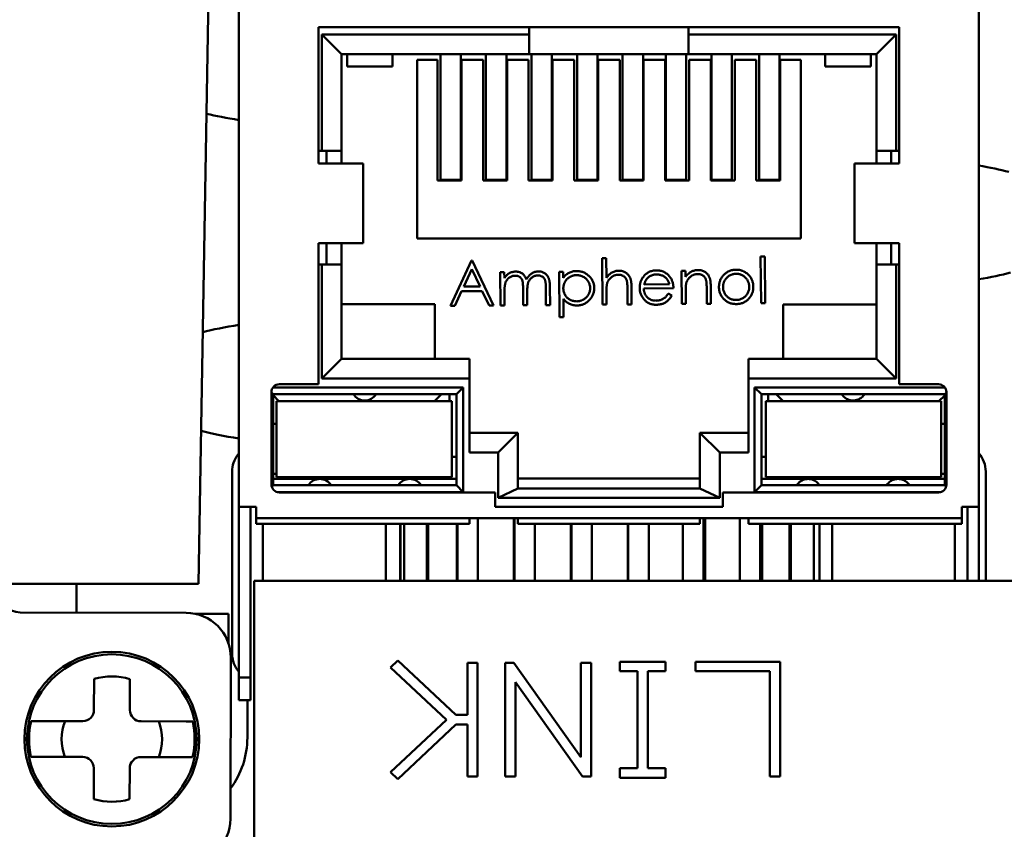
# Model space of a CAD drawing. Header units: inches. Extents: x 1.9 to 31.6, y 1 to 25.4.
# Tile 18 of 24: x 17.256 to 18.121, y 19.469 to 20.181. Entities that reach past the tile are written whole.
import ezdxf

# ---------------------------------------------------------------- set-up
doc = ezdxf.new("R2010")
doc.units = ezdxf.units.IN
doc.header["$MEASUREMENT"] = 0
doc.layers.add('Visible (ANSI)', color=7, linetype='Continuous', lineweight=50)

msp = doc.modelspace()

# ---------------------------------------------------------------- linework, layer by layer
at = {"layer": 'Visible (ANSI)'}
for p, q in [((17.41274, 19.68523), (17.43141, 20.75427)), ((17.4484, 20.2477), (17.4484, 19.75297)), ((18.0984, 20.2477), (18.0984, 19.75296)), ((17.5184, 20.05467), (17.5184, 20.17467)), ((17.5184, 20.17467), (18.0284, 20.17466)), ((17.7034, 20.16829), (17.7034, 20.17467)), ((17.8434, 20.17466), (17.8434, 20.16829)), ((18.0284, 20.17466), (18.0284, 20.05466)), ((17.5384, 20.15097), (17.52108, 20.16829)), ((17.7034, 20.16829), (17.52108, 20.16829)), ((17.52108, 20.16829), (17.52108, 20.06597)), ((17.7034, 20.15097), (17.7034, 20.16829)), ((17.8434, 20.16829), (17.8434, 20.15096)), ((18.02572, 20.16828), (17.8434, 20.16829)), ((18.0084, 20.15096), (18.02572, 20.16828)), ((18.02572, 20.06596), (18.02572, 20.16828)), ((17.5384, 20.15097), (17.7034, 20.15097)), ((17.5384, 20.06597), (17.5384, 20.15097)), ((17.5434, 20.15097), (17.5434, 20.13997)), ((17.5834, 20.13997), (17.5834, 20.15097)), ((17.6049, 20.14597), (17.6229, 20.14597)), ((17.6049, 20.14597), (17.6049, 19.98897)), ((17.6229, 20.14597), (17.6229, 20.03997)), ((17.6254, 20.14915), (17.6254, 20.15097)), ((17.6254, 20.04051), (17.6254, 20.14915)), ((17.6434, 20.14915), (17.6434, 20.15097)), ((17.6434, 20.14915), (17.6434, 20.04051)), ((17.6439, 20.14597), (17.6629, 20.14597)), ((17.6439, 20.14597), (17.6439, 20.03997)), ((17.6629, 20.03997), (17.6629, 20.14597)), ((17.6654, 20.14915), (17.6654, 20.15097)), ((17.6654, 20.04051), (17.6654, 20.14915)), ((17.6834, 20.14915), (17.6834, 20.15097)), ((17.6834, 20.14915), (17.6834, 20.04051)), ((17.6839, 20.14597), (17.7029, 20.14597)), ((17.6839, 20.14597), (17.6839, 20.03997)), ((17.7029, 20.03997), (17.7029, 20.14597)), ((17.8434, 20.15096), (17.7034, 20.15097)), ((17.7054, 20.14915), (17.7054, 20.15097)), ((17.7054, 20.04051), (17.7054, 20.14915)), ((17.7234, 20.14915), (17.7234, 20.15097)), ((17.7234, 20.14915), (17.7234, 20.04051)), ((17.7239, 20.14597), (17.7429, 20.14597)), ((17.7239, 20.14597), (17.7239, 20.03997)), ((17.7429, 20.03996), (17.7429, 20.14597)), ((17.7454, 20.14915), (17.7454, 20.15096)), ((17.7454, 20.04051), (17.7454, 20.14915)), ((17.7634, 20.14915), (17.7634, 20.15096)), ((17.7634, 20.14915), (17.7634, 20.04051)), ((17.7639, 20.14596), (17.7829, 20.14596)), ((17.7639, 20.14596), (17.7639, 20.03996)), ((17.7829, 20.03996), (17.7829, 20.14596)), ((17.7854, 20.14915), (17.7854, 20.15096)), ((17.7854, 20.04051), (17.7854, 20.14915)), ((17.8034, 20.14915), (17.8034, 20.15096)), ((17.8034, 20.14915), (17.8034, 20.04051)), ((17.8039, 20.14596), (17.8229, 20.14596)), ((17.8039, 20.14596), (17.8039, 20.03996)), ((17.8229, 20.03996), (17.8229, 20.14596)), ((17.8234, 20.14915), (17.8234, 20.15096)), ((17.8234, 20.04051), (17.8234, 20.14915)), ((17.8414, 20.14915), (17.8414, 20.15096)), ((17.8414, 20.14915), (17.8414, 20.04051)), ((17.8434, 20.15096), (18.0084, 20.15096)), ((17.8439, 20.14596), (17.8629, 20.14596)), ((17.8439, 20.14596), (17.8439, 20.03996)), ((17.8629, 20.03996), (17.8629, 20.14596)), ((17.8634, 20.14915), (17.8634, 20.15096)), ((17.8634, 20.04051), (17.8634, 20.14915)), ((17.8814, 20.14915), (17.8814, 20.15096)), ((17.8814, 20.14915), (17.8814, 20.04051)), ((17.8839, 20.14596), (17.9029, 20.14596)), ((17.8839, 20.14596), (17.8839, 20.03996)), ((17.9029, 20.03996), (17.9029, 20.14596)), ((17.9054, 20.14915), (17.9054, 20.15096)), ((17.9054, 20.04051), (17.9054, 20.14915)), ((17.9234, 20.14915), (17.9234, 20.15096)), ((17.9234, 20.14915), (17.9234, 20.04051)), ((17.9239, 20.14596), (17.9419, 20.14596)), ((17.9239, 20.03996), (17.9239, 20.14596)), ((17.9419, 19.98896), (17.9419, 20.14596)), ((17.9634, 20.13996), (17.9634, 20.15096)), ((18.0034, 20.15096), (18.0034, 20.13996)), ((18.0084, 20.15096), (18.0084, 20.06596)), ((17.5434, 20.13997), (17.5834, 20.13997)), ((18.0034, 20.13996), (17.9634, 20.13996)), ((17.5184, 20.06597), (17.52108, 20.06597)), ((17.52108, 20.06597), (17.5384, 20.06597)), ((17.5254, 20.05467), (17.5254, 20.06597)), ((17.5384, 20.06597), (17.5384, 20.05467)), ((18.0084, 20.05466), (18.0084, 20.06596)), ((18.0084, 20.06596), (18.02572, 20.06596)), ((18.0214, 20.06596), (18.0214, 20.05466)), ((18.02572, 20.06596), (18.0284, 20.06596)), ((17.51916, 20.05467), (17.5184, 20.05467)), ((17.51916, 20.05467), (17.52783, 20.05467)), ((17.55568, 20.05467), (17.52783, 20.05467)), ((17.55568, 20.05467), (17.55751, 20.05467)), ((17.55751, 20.05467), (17.55751, 19.98467)), ((17.98928, 20.05466), (17.99112, 20.05466)), ((17.98928, 20.05466), (17.98928, 19.98466)), ((17.99112, 20.05466), (18.01897, 20.05466)), ((18.01897, 20.05466), (18.02764, 20.05466)), ((18.0284, 20.05466), (18.02764, 20.05466)), ((17.6229, 20.03997), (17.6439, 20.03997)), ((17.6434, 20.04051), (17.6254, 20.04051)), ((17.6629, 20.03997), (17.6839, 20.03997)), ((17.6834, 20.04051), (17.6654, 20.04051)), ((17.7029, 20.03997), (17.7239, 20.03997)), ((17.7234, 20.04051), (17.7054, 20.04051)), ((17.7429, 20.03996), (17.7639, 20.03996)), ((17.7634, 20.04051), (17.7454, 20.04051)), ((17.7829, 20.03996), (17.8039, 20.03996)), ((17.8034, 20.04051), (17.7854, 20.04051)), ((17.8229, 20.03996), (17.8439, 20.03996)), ((17.8414, 20.04051), (17.8234, 20.04051)), ((17.8629, 20.03996), (17.8839, 20.03996)), ((17.8814, 20.04051), (17.8634, 20.04051)), ((17.9029, 20.03996), (17.9239, 20.03996)), ((17.9234, 20.04051), (17.9054, 20.04051)), ((17.51916, 19.98467), (17.5184, 19.98467)), ((17.5184, 19.86067), (17.5184, 19.98467)), ((17.51916, 19.98467), (17.52783, 19.98467)), ((17.5254, 19.96597), (17.5254, 19.98467)), ((17.52783, 19.98467), (17.55568, 19.98467)), ((17.5384, 19.98467), (17.5384, 19.96597)), ((17.55751, 19.98467), (17.55568, 19.98467)), ((17.6049, 19.98897), (17.9419, 19.98896)), ((17.99112, 19.98466), (17.98928, 19.98466)), ((18.01897, 19.98466), (17.99112, 19.98466)), ((18.0084, 19.96596), (18.0084, 19.98466)), ((18.01897, 19.98466), (18.02764, 19.98466)), ((18.0214, 19.98466), (18.0214, 19.96596)), ((18.0284, 19.98466), (18.02764, 19.98466)), ((18.0284, 19.98466), (18.0284, 19.86066)), ((17.90671, 19.97289), (17.91029, 19.97292)), ((17.90707, 19.93192), (17.90671, 19.97289)), ((17.91029, 19.97292), (17.91065, 19.93195)), ((17.52108, 19.96597), (17.5184, 19.96597)), ((17.5384, 19.96597), (17.52108, 19.96597)), ((17.52108, 19.96597), (17.52108, 19.86565)), ((17.5384, 19.88297), (17.5384, 19.96597)), ((17.63414, 19.92954), (17.65274, 19.96965)), ((17.65274, 19.96965), (17.65325, 19.96965)), ((17.65325, 19.96965), (17.67204, 19.92987)), ((17.76743, 19.97167), (17.77102, 19.9717)), ((17.76779, 19.93071), (17.76743, 19.97167)), ((17.77102, 19.9717), (17.77117, 19.95441)), ((18.02572, 19.96596), (18.0084, 19.96596)), ((18.0084, 19.96596), (18.0084, 19.88296)), ((18.0284, 19.96596), (18.02572, 19.96596)), ((18.02572, 19.86564), (18.02572, 19.96596)), ((17.64593, 19.94654), (17.65303, 19.96186)), ((17.65303, 19.96186), (17.6602, 19.94667)), ((17.67793, 19.95911), (17.68151, 19.95914)), ((17.67818, 19.92993), (17.67793, 19.95911)), ((17.68151, 19.95914), (17.68155, 19.95407)), ((17.72964, 19.95956), (17.73323, 19.95959)), ((17.72999, 19.91962), (17.72964, 19.95956)), ((17.73323, 19.95959), (17.73327, 19.95419)), ((17.83717, 19.9605), (17.84076, 19.96053)), ((17.83743, 19.93131), (17.83717, 19.9605)), ((17.84076, 19.96053), (17.8408, 19.95527)), ((17.6602, 19.94667), (17.64593, 19.94654)), ((17.80437, 19.94844), (17.82652, 19.94863)), ((17.8629, 19.94644), (17.86303, 19.93154)), ((17.64402, 19.94243), (17.63806, 19.92958)), ((17.66212, 19.94259), (17.64402, 19.94243)), ((17.66814, 19.92984), (17.66212, 19.94259)), ((17.68166, 19.94224), (17.68176, 19.92996)), ((17.69815, 19.9301), (17.69802, 19.94494)), ((17.70164, 19.94148), (17.70173, 19.93013)), ((17.71812, 19.93027), (17.71798, 19.9461)), ((17.72157, 19.94611), (17.7217, 19.93031)), ((17.77128, 19.94129), (17.77137, 19.93074)), ((17.78981, 19.9309), (17.78969, 19.94463)), ((17.79326, 19.94584), (17.79339, 19.93093)), ((17.83014, 19.94508), (17.80402, 19.94485)), ((17.82546, 19.94043), (17.82866, 19.93878)), ((17.84092, 19.9419), (17.84101, 19.93135)), ((17.85945, 19.93151), (17.85933, 19.94524)), ((17.6204, 19.93097), (17.5384, 19.93097)), ((17.6204, 19.88297), (17.6204, 19.93097)), ((17.63806, 19.92958), (17.63414, 19.92954)), ((17.67204, 19.92987), (17.66814, 19.92984)), ((17.68176, 19.92996), (17.67818, 19.92993)), ((17.70173, 19.93013), (17.69815, 19.9301)), ((17.7217, 19.93031), (17.71812, 19.93027)), ((17.73344, 19.9357), (17.73358, 19.91966)), ((17.77137, 19.93074), (17.76779, 19.93071)), ((17.79339, 19.93093), (17.78981, 19.9309)), ((17.84101, 19.93135), (17.83743, 19.93131)), ((17.86303, 19.93154), (17.85945, 19.93151)), ((17.91065, 19.93195), (17.90707, 19.93192)), ((18.0084, 19.93096), (17.9264, 19.93096)), ((17.9264, 19.88296), (17.9264, 19.93096)), ((17.73358, 19.91966), (17.72999, 19.91962)), ((17.5384, 19.88297), (17.52108, 19.86565)), ((17.5384, 19.88297), (17.6509, 19.88297)), ((17.6509, 19.86564), (17.6509, 19.88297)), ((17.8959, 19.88296), (18.0084, 19.88296)), ((17.8959, 19.88296), (17.8959, 19.86564)), ((18.0084, 19.88296), (18.02572, 19.86564)), ((17.4839, 19.86067), (17.5184, 19.86067)), ((17.52108, 19.86565), (17.6509, 19.86564)), ((17.6509, 19.86564), (17.6509, 19.80064)), ((17.8959, 19.86564), (18.02572, 19.86564)), ((17.8959, 19.80064), (17.8959, 19.86564)), ((18.0284, 19.86066), (18.0629, 19.86066)), ((17.4769, 19.77267), (17.4769, 19.85367)), ((17.4769, 19.85347), (17.4784, 19.85197)), ((17.6454, 19.85797), (17.47837, 19.85797)), ((17.4784, 19.85197), (17.4784, 19.77197)), ((17.4784, 19.85197), (17.6394, 19.85197)), ((17.6264, 19.85197), (17.62032, 19.84589)), ((17.6334, 19.85197), (17.6334, 19.84589)), ((17.6394, 19.85197), (17.6454, 19.85797)), ((17.6394, 19.77197), (17.6394, 19.85197)), ((17.6454, 19.76597), (17.6454, 19.85797)), ((18.06842, 19.85796), (17.9014, 19.85796)), ((17.9014, 19.85796), (17.9074, 19.85196)), ((17.9014, 19.85796), (17.9014, 19.76596)), ((17.9074, 19.85196), (18.0684, 19.85196)), ((17.9074, 19.85196), (17.9074, 19.77196)), ((17.9134, 19.85196), (17.9134, 19.84589)), ((17.9204, 19.85196), (17.92647, 19.84589)), ((18.0684, 19.85196), (18.0699, 19.85346)), ((18.0684, 19.77196), (18.0684, 19.85196)), ((18.0699, 19.85366), (18.0699, 19.77266)), ((17.48347, 19.8459), (17.4784, 19.85097)), ((17.48147, 19.8459), (17.6354, 19.84589)), ((17.48147, 19.8459), (17.48147, 19.77897)), ((17.6354, 19.77897), (17.6354, 19.84589)), ((17.91139, 19.84589), (17.91139, 19.77896)), ((17.91139, 19.84589), (18.06532, 19.84589)), ((18.0684, 19.85096), (18.06332, 19.84589)), ((18.06532, 19.77896), (18.06532, 19.84589)), ((17.4784, 19.82597), (17.48147, 19.82597)), ((18.06532, 19.82596), (18.0684, 19.82596)), ((17.6509, 19.81797), (17.6934, 19.81797)), ((17.67608, 19.80064), (17.6934, 19.81797)), ((17.6934, 19.76897), (17.6934, 19.81797)), ((17.8534, 19.81796), (17.8534, 19.76896)), ((17.8534, 19.81796), (17.87072, 19.80064)), ((17.8959, 19.81796), (17.8534, 19.81796)), ((17.6509, 19.80064), (17.67608, 19.80064)), ((17.67608, 19.80064), (17.67607, 19.76093)), ((17.87072, 19.76093), (17.87072, 19.80064)), ((17.87072, 19.80064), (17.8959, 19.80064)), ((17.6394, 19.79697), (17.6354, 19.79697)), ((17.91139, 19.79696), (17.9074, 19.79696)), ((17.4424, 19.78394), (17.4424, 19.62394)), ((18.1044, 19.78398), (18.1044, 19.78394)), ((18.1044, 19.78394), (18.1044, 19.68796)), ((17.4784, 19.78197), (17.47965, 19.78197)), ((17.5194, 19.77747), (17.4784, 19.77747)), ((17.48147, 19.78197), (17.47965, 19.78197)), ((17.48147, 19.77897), (17.6354, 19.77897)), ((17.4934, 19.77897), (17.4934, 19.77747)), ((17.51347, 19.77747), (17.51347, 19.77897)), ((17.5984, 19.77747), (17.5194, 19.77747)), ((17.5329, 19.77747), (17.5329, 19.77897)), ((17.5739, 19.77897), (17.5739, 19.77747)), ((17.5934, 19.77897), (17.5934, 19.77747)), ((17.6394, 19.77747), (17.5984, 19.77747)), ((17.61347, 19.77747), (17.61347, 19.77897)), ((17.6334, 19.77897), (17.6334, 19.77747)), ((17.6934, 19.77797), (17.8534, 19.77796)), ((17.9074, 19.77746), (17.9484, 19.77746)), ((17.91139, 19.77896), (18.06532, 19.77896)), ((17.9134, 19.77746), (17.9134, 19.77896)), ((17.93332, 19.77896), (17.93332, 19.77746)), ((17.9484, 19.77746), (18.0274, 19.77746)), ((17.9534, 19.77746), (17.9534, 19.77896)), ((17.9729, 19.77896), (17.9729, 19.77746)), ((18.0139, 19.77746), (18.0139, 19.77896)), ((18.0274, 19.77746), (18.0684, 19.77746)), ((18.03332, 19.77896), (18.03332, 19.77746)), ((18.0534, 19.77746), (18.0534, 19.77896)), ((18.06714, 19.78196), (18.06532, 19.78196)), ((18.06714, 19.78196), (18.0684, 19.78196)), ((17.4784, 19.77197), (17.47717, 19.77074)), ((17.6394, 19.77197), (17.4784, 19.77197)), ((17.48187, 19.76597), (17.6454, 19.76597)), ((17.6734, 19.76567), (17.4839, 19.76567)), ((17.6454, 19.76597), (17.6394, 19.77197)), ((17.6734, 19.75297), (17.6734, 19.76567)), ((17.67607, 19.76093), (17.6934, 19.76897)), ((17.8534, 19.76896), (17.6934, 19.76897)), ((17.8534, 19.76896), (17.87072, 19.76093)), ((18.0629, 19.76566), (17.8734, 19.76566)), ((17.8734, 19.76566), (17.8734, 19.75296)), ((17.9074, 19.77196), (17.9014, 19.76596)), ((17.9014, 19.76596), (18.06492, 19.76596)), ((18.0684, 19.77196), (17.9074, 19.77196)), ((18.06962, 19.77074), (18.0684, 19.77196)), ((17.67607, 19.76093), (17.87072, 19.76093)), ((17.4484, 19.75297), (17.4584, 19.75297)), ((17.4484, 19.75297), (17.4484, 19.60297)), ((17.4584, 19.75297), (17.4634, 19.75297)), ((17.4584, 19.75297), (17.4584, 19.60297)), ((17.4634, 19.74297), (17.4634, 19.75297)), ((17.8734, 19.75296), (17.6734, 19.75297)), ((18.0834, 19.75296), (18.0834, 19.74296)), ((18.0834, 19.75296), (18.0884, 19.75296)), ((18.0884, 19.75296), (18.0884, 19.68796)), ((18.0884, 19.75296), (18.0984, 19.75296)), ((18.0984, 19.75296), (18.0984, 19.68796)), ((17.4634, 19.73797), (17.4634, 19.74297)), ((17.4634, 19.74297), (18.0834, 19.74296)), ((17.6509, 19.74297), (17.6509, 19.73797)), ((17.6584, 19.68797), (17.6584, 19.74297)), ((17.6899, 19.74297), (17.6899, 19.68797)), ((17.6904, 19.74297), (17.6904, 19.68797)), ((17.6934, 19.73796), (17.6934, 19.74297)), ((17.8534, 19.74296), (17.8534, 19.73796)), ((17.8564, 19.68796), (17.8564, 19.74296)), ((17.8579, 19.68796), (17.8579, 19.74296)), ((17.8884, 19.74296), (17.8884, 19.68796)), ((17.8959, 19.73796), (17.8959, 19.74296)), ((18.0834, 19.74296), (18.0834, 19.73796)), ((17.4634, 19.73797), (17.6509, 19.73797)), ((17.4694, 19.68797), (17.4694, 19.73797)), ((17.5774, 19.73797), (17.5774, 19.68797)), ((17.5899, 19.73797), (17.5899, 19.68797)), ((17.5904, 19.73797), (17.5904, 19.68797)), ((17.5934, 19.73797), (17.5934, 19.68797)), ((17.61347, 19.68797), (17.61347, 19.73797)), ((17.61464, 19.68797), (17.61464, 19.73797)), ((17.6399, 19.68797), (17.6399, 19.73797)), ((17.6404, 19.73797), (17.6404, 19.68797)), ((17.8534, 19.73796), (17.6934, 19.73796)), ((17.7084, 19.68797), (17.7084, 19.73796)), ((17.7399, 19.73796), (17.7399, 19.68797)), ((17.7404, 19.73796), (17.7404, 19.68797)), ((17.7584, 19.68797), (17.7584, 19.73796)), ((17.7899, 19.73796), (17.7899, 19.68796)), ((17.7904, 19.73796), (17.7904, 19.68796)), ((17.8084, 19.68796), (17.8084, 19.73796)), ((17.8384, 19.73796), (17.8384, 19.68796)), ((18.0834, 19.73796), (17.8959, 19.73796)), ((17.9064, 19.68796), (17.9064, 19.73796)), ((17.9079, 19.73796), (17.9079, 19.68796)), ((17.93216, 19.68796), (17.93216, 19.73796)), ((17.93332, 19.73796), (17.93332, 19.68796)), ((17.9534, 19.68796), (17.9534, 19.73796)), ((17.9584, 19.68796), (17.9584, 19.73796)), ((17.9694, 19.73796), (17.9694, 19.68796)), ((18.0774, 19.68796), (18.0774, 19.73796)), ((17.46187, 19.68797), (18.13088, 19.68796)), ((17.46187, 19.68797), (17.46187, 19.36238)), ((17.23665, 19.68523), (17.41274, 19.68523)), ((17.30577, 19.66002), (17.30577, 19.68523)), ((17.40195, 19.6598), (17.25628, 19.66013)), ((17.4391, 19.65897), (17.40994, 19.65897)), ((17.4391, 19.63321), (17.4391, 19.65897)), ((17.44091, 19.47861), (17.44123, 19.62035)), ((17.5816, 19.61181), (17.58798, 19.61776)), ((17.58798, 19.61776), (17.63882, 19.57011)), ((17.63068, 19.56575), (17.5816, 19.61181)), ((17.64905, 19.61583), (17.65803, 19.61583)), ((17.64905, 19.57011), (17.64905, 19.61583)), ((17.65803, 19.61583), (17.65803, 19.51583)), ((17.68227, 19.61583), (17.68991, 19.61583)), ((17.68227, 19.51583), (17.68227, 19.61583)), ((17.68991, 19.61583), (17.74872, 19.53278)), ((17.74872, 19.61583), (17.75769, 19.61583)), ((17.74872, 19.53278), (17.74872, 19.61583)), ((17.75769, 19.61583), (17.75769, 19.516)), ((17.78311, 19.61676), (17.82305, 19.61676)), ((17.78311, 19.60845), (17.78311, 19.61676)), ((17.82305, 19.61676), (17.82305, 19.60845)), ((17.84956, 19.61676), (17.9238, 19.61676)), ((17.84956, 19.60845), (17.84956, 19.61676)), ((17.9238, 19.61676), (17.9238, 19.51583)), ((17.32105, 19.57436), (17.32111, 19.60159)), ((17.3526, 19.60151), (17.35254, 19.57428)), ((17.4484, 19.60297), (17.4584, 19.60297)), ((17.4484, 19.60297), (17.4484, 19.58297)), ((17.4584, 19.60297), (17.4584, 19.58297)), ((17.79863, 19.60845), (17.78311, 19.60845)), ((17.79863, 19.52322), (17.79863, 19.60845)), ((17.80752, 19.60845), (17.80752, 19.52322)), ((17.82305, 19.60845), (17.80752, 19.60845)), ((17.91482, 19.60845), (17.84956, 19.60845)), ((17.91482, 19.51583), (17.91482, 19.60845)), ((17.69133, 19.5988), (17.69133, 19.51583)), ((17.75014, 19.51575), (17.69133, 19.5988)), ((17.4484, 19.58297), (17.4584, 19.58297)), ((17.45577, 19.58297), (17.45577, 19.55003)), ((17.63882, 19.57011), (17.64905, 19.57011)), ((17.26746, 19.56463), (17.27149, 19.56462)), ((17.31118, 19.56454), (17.27149, 19.56462)), ((17.40205, 19.56433), (17.36236, 19.56442)), ((17.40205, 19.56433), (17.40609, 19.56432)), ((17.5816, 19.51978), (17.63068, 19.56575)), ((17.63882, 19.56164), (17.58798, 19.51365)), ((17.64905, 19.56164), (17.63882, 19.56164)), ((17.64905, 19.51583), (17.64905, 19.56164)), ((17.27142, 19.53313), (17.26738, 19.53314)), ((17.27142, 19.53313), (17.31111, 19.53304)), ((17.36229, 19.53292), (17.40198, 19.53283)), ((17.40602, 19.53283), (17.40198, 19.53283)), ((17.32087, 19.49594), (17.32093, 19.52317)), ((17.35243, 19.5231), (17.35237, 19.49587)), ((17.78311, 19.52322), (17.79863, 19.52322)), ((17.78311, 19.51483), (17.78311, 19.52322)), ((17.80752, 19.52322), (17.82304, 19.52322)), ((17.82304, 19.52322), (17.82304, 19.51483)), ((17.58798, 19.51365), (17.5816, 19.51978)), ((17.65803, 19.51583), (17.64905, 19.51583)), ((17.69133, 19.51583), (17.68227, 19.51583)), ((17.75769, 19.516), (17.75014, 19.51575)), ((17.82304, 19.51483), (17.78311, 19.51483)), ((17.9238, 19.51583), (17.91482, 19.51583))]:
    msp.add_line(p, q, dxfattribs=at)
for radius in [0.07677, 0.07456]:
    msp.add_circle((17.33674, 19.54873), radius, dxfattribs=at)
for centre, radius, start, end in [((17.4839, 19.85367), 0.007, 89.99985, 179.99985), ((18.0629, 19.85366), 0.007, 359.99985, 89.99985), ((17.5589, 19.85831), 0.01184, 212.37826, 327.62144), ((18.08002, 19.78398), 0.02437, 359.99985, 41.07737), ((18.08002, 19.78394), 0.02437, 359.99985, 41.07737), ((17.5194, 19.76562), 0.01184, 32.37826, 147.62144), ((17.5984, 19.76562), 0.01184, 32.37826, 147.62144), ((17.4839, 19.77267), 0.007, 179.99985, 269.99985), ((18.0629, 19.77266), 0.007, 269.99985, 359.99985), ((17.25632, 19.67982), 0.01969, 179.87113, 269.87113), ((17.40186, 19.62043), 0.03937, 359.87113, 89.87113), ((17.33674, 19.54873), 0.05512, 73.26958, 106.47268), ((17.3112, 19.57438), 0.00984, 269.87113, 359.87113), ((17.36239, 19.57426), 0.00984, 179.87113, 269.87113), ((17.33674, 19.54873), 0.07272, 167.36403, 192.37822), ((17.33674, 19.54873), 0.04409, 158.9463, 200.79596), ((17.33674, 19.54873), 0.04409, 338.9463, 20.79596), ((17.33674, 19.54873), 0.07272, 347.36403, 12.37822), ((17.38077, 19.55003), 0.075, 323.38342, 359.99985), ((17.31109, 19.5232), 0.00984, 359.87113, 89.87113), ((17.36227, 19.52308), 0.00984, 89.87113, 179.87113), ((17.33674, 19.54873), 0.05512, 253.26958, 286.47268), ((17.40154, 19.4787), 0.03937, 269.87113, 359.87113)]:
    msp.add_arc(centre, radius, start, end, dxfattribs=at)
for centre, major_axis, start_param, end_param in [((17.81485, 20.11505), (-0.42845, 0), 0.398451, 0.544681), ((17.66071, 20.0289), (0.50008, 0), 0.382784, 0.504889), ((17.66071, 19.97703), (-0.50008, 0), 2.636704, 2.76718), ((17.81485, 19.89088), (0.42845, 0), 2.596912, 2.763801), ((17.81485, 19.83505), (-0.42845, 0), 0.368076, 0.544681)]:
    msp.add_ellipse(centre, major_axis=major_axis, ratio=0.0995, start_param=start_param, end_param=end_param, dxfattribs=at)
for points, knots in [([(17.68155, 19.95407), (17.68187, 19.95452), (17.68248, 19.95537), (17.68349, 19.9565), (17.68449, 19.95746), (17.68522, 19.95797), (17.68557, 19.95821)], [0, 0, 0, 0, 0.283595, 0.543395, 0.780646, 1, 1, 1, 1]), ([(17.69098, 19.95615), (17.69054, 19.95613), (17.68968, 19.95609), (17.68841, 19.95577), (17.68719, 19.95526), (17.68603, 19.95457), (17.68497, 19.95372), (17.68404, 19.95272), (17.68327, 19.95159), (17.68275, 19.95053), (17.68243, 19.9496), (17.68221, 19.9488), (17.68202, 19.94792), (17.68189, 19.94695), (17.68176, 19.9459), (17.6817, 19.94476), (17.68165, 19.94353), (17.68166, 19.94268), (17.68166, 19.94224)], [0, 0, 0, 0, 0.068677, 0.136871, 0.206114, 0.277538, 0.349772, 0.421251, 0.492911, 0.567027, 0.606614, 0.649704, 0.697303, 0.749086, 0.804881, 0.865485, 0.930237, 1, 1, 1, 1]), ([(17.68557, 19.95821), (17.68604, 19.95844), (17.68699, 19.9589), (17.68848, 19.95938), (17.69001, 19.95967), (17.69105, 19.95972), (17.69157, 19.95974)], [0, 0, 0, 0, 0.253734, 0.503035, 0.750014, 1, 1, 1, 1]), ([(17.69802, 19.94494), (17.69802, 19.94536), (17.69801, 19.94617), (17.69797, 19.94732), (17.6979, 19.94837), (17.69782, 19.94932), (17.69772, 19.95015), (17.6976, 19.95089), (17.69747, 19.95151), (17.69725, 19.9522), (17.69691, 19.95296), (17.69638, 19.95377), (17.69572, 19.95447), (17.69494, 19.95507), (17.69407, 19.95557), (17.69311, 19.95592), (17.69206, 19.95612), (17.69135, 19.95614), (17.69098, 19.95615)], [0, 0, 0, 0, 0.08253, 0.158779, 0.227738, 0.289946, 0.345499, 0.393896, 0.436374, 0.472122, 0.536384, 0.599078, 0.661948, 0.726311, 0.791771, 0.858647, 0.927305, 1, 1, 1, 1]), ([(17.69157, 19.95974), (17.69192, 19.95973), (17.69262, 19.95972), (17.69366, 19.95957), (17.69466, 19.95932), (17.69563, 19.95895), (17.69654, 19.95851), (17.69738, 19.958), (17.69814, 19.95741), (17.69881, 19.95674), (17.69941, 19.95595), (17.69997, 19.95503), (17.70048, 19.95396), (17.70077, 19.95319), (17.70092, 19.95278)], [0, 0, 0, 0, 0.084152, 0.166532, 0.248836, 0.331246, 0.412957, 0.490494, 0.566156, 0.639987, 0.716765, 0.802144, 0.895833, 1, 1, 1, 1]), ([(17.70092, 19.95278), (17.70107, 19.95306), (17.70138, 19.95362), (17.70189, 19.95441), (17.70242, 19.95515), (17.70299, 19.95584), (17.70358, 19.95647), (17.7042, 19.95706), (17.70485, 19.95759), (17.70576, 19.95822), (17.70694, 19.95889), (17.70843, 19.95948), (17.70998, 19.95984), (17.71103, 19.95989), (17.71156, 19.95992)], [0, 0, 0, 0, 0.071766, 0.141226, 0.209116, 0.27484, 0.339483, 0.402476, 0.464942, 0.526833, 0.647415, 0.765562, 0.881615, 1, 1, 1, 1]), ([(17.71097, 19.95633), (17.71052, 19.95631), (17.70962, 19.95627), (17.70832, 19.95593), (17.70707, 19.95543), (17.70591, 19.95471), (17.70484, 19.95384), (17.70393, 19.95282), (17.70318, 19.95166), (17.70267, 19.9506), (17.70235, 19.94964), (17.70214, 19.9488), (17.70199, 19.94785), (17.70184, 19.9468), (17.70175, 19.94563), (17.70166, 19.94434), (17.70163, 19.94295), (17.70163, 19.94199), (17.70164, 19.94148)], [0, 0, 0, 0, 0.068158, 0.134707, 0.201865, 0.270788, 0.340024, 0.408083, 0.476813, 0.547346, 0.58564, 0.628865, 0.677153, 0.730803, 0.789807, 0.854325, 0.924365, 1, 1, 1, 1]), ([(17.71798, 19.9461), (17.71798, 19.94647), (17.71797, 19.94719), (17.71793, 19.94822), (17.71786, 19.94916), (17.71779, 19.95), (17.71769, 19.95076), (17.71756, 19.95142), (17.71743, 19.952), (17.71721, 19.95264), (17.71686, 19.95334), (17.71633, 19.9541), (17.71567, 19.95475), (17.71491, 19.95532), (17.71404, 19.95578), (17.71309, 19.95611), (17.71206, 19.95631), (17.71134, 19.95632), (17.71097, 19.95633)], [0, 0, 0, 0, 0.078343, 0.150563, 0.216151, 0.27568, 0.328707, 0.375904, 0.417302, 0.452693, 0.517265, 0.581217, 0.645322, 0.712024, 0.78013, 0.850218, 0.922649, 1, 1, 1, 1]), ([(17.71156, 19.95992), (17.71205, 19.9599), (17.71301, 19.95988), (17.71441, 19.9596), (17.71571, 19.95913), (17.71692, 19.95847), (17.71802, 19.95765), (17.71897, 19.95666), (17.71977, 19.95553), (17.7203, 19.95445), (17.72066, 19.95351), (17.72089, 19.9527), (17.72109, 19.95181), (17.72126, 19.95083), (17.72138, 19.94977), (17.72148, 19.94863), (17.72155, 19.9474), (17.72156, 19.94655), (17.72157, 19.94611)], [0, 0, 0, 0, 0.075604, 0.147965, 0.218797, 0.28947, 0.359724, 0.429708, 0.500497, 0.574429, 0.613947, 0.657155, 0.703973, 0.754939, 0.809707, 0.868833, 0.932385, 1, 1, 1, 1]), ([(17.73327, 19.95419), (17.73365, 19.95469), (17.73438, 19.95565), (17.73565, 19.95689), (17.73698, 19.95794), (17.73843, 19.95877), (17.73996, 19.9594), (17.74156, 19.95986), (17.74326, 19.96015), (17.74442, 19.96019), (17.74502, 19.96021)], [0, 0, 0, 0, 0.13536, 0.263045, 0.386061, 0.505771, 0.625178, 0.746148, 0.870538, 1, 1, 1, 1]), ([(17.73335, 19.94494), (17.73336, 19.94534), (17.73338, 19.94613), (17.73353, 19.9473), (17.73378, 19.94842), (17.73414, 19.94949), (17.73462, 19.9505), (17.7352, 19.95147), (17.73588, 19.95239), (17.73666, 19.95325), (17.73752, 19.95403), (17.73844, 19.95471), (17.73942, 19.9553), (17.74044, 19.95577), (17.74151, 19.95615), (17.74264, 19.95641), (17.74381, 19.95659), (17.74461, 19.95661), (17.74501, 19.95663)], [-1, -1, -1, -1, -0.934371, -0.870822, -0.808796, -0.748106, -0.687516, -0.626533, -0.564881, -0.501591, -0.438242, -0.375806, -0.314896, -0.253884, -0.192374, -0.130024, -0.066044, 0, 0, 0, 0]), ([(17.74501, 19.95663), (17.74554, 19.95661), (17.74657, 19.95658), (17.74809, 19.95631), (17.74955, 19.95584), (17.75094, 19.9552), (17.75223, 19.95439), (17.75339, 19.95341), (17.75442, 19.95228), (17.75528, 19.951), (17.756, 19.94964), (17.75651, 19.94821), (17.75685, 19.94674), (17.75689, 19.94575), (17.75691, 19.94525)], [-1, -1, -1, -1, -0.914076, -0.830399, -0.747513, -0.66374, -0.580476, -0.497941, -0.415198, -0.330367, -0.245826, -0.163349, -0.081994, 0, 0, 0, 0]), ([(17.74502, 19.96021), (17.74553, 19.9602), (17.74656, 19.96018), (17.74807, 19.95999), (17.74952, 19.95966), (17.75091, 19.95918), (17.75226, 19.95858), (17.75353, 19.95781), (17.75476, 19.95693), (17.75591, 19.95591), (17.75697, 19.95481), (17.75789, 19.95362), (17.75869, 19.95238), (17.75934, 19.95108), (17.75985, 19.94972), (17.76021, 19.9483), (17.76044, 19.94683), (17.76047, 19.94583), (17.76049, 19.94532)], [0, 0, 0, 0, 0.065081, 0.128636, 0.190653, 0.252125, 0.313446, 0.375227, 0.438498, 0.503285, 0.56801, 0.630879, 0.692154, 0.752552, 0.813191, 0.873985, 0.936258, 1, 1, 1, 1]), ([(17.77117, 19.95441), (17.77155, 19.9549), (17.77229, 19.95584), (17.77354, 19.95707), (17.77482, 19.95814), (17.77619, 19.959), (17.77761, 19.95968), (17.77909, 19.96016), (17.78064, 19.96047), (17.78169, 19.96051), (17.78222, 19.96053)], [0, 0, 0, 0, 0.140724, 0.273996, 0.400684, 0.522555, 0.641534, 0.759969, 0.878405, 1, 1, 1, 1]), ([(17.78162, 19.95694), (17.78133, 19.95694), (17.78076, 19.95692), (17.77991, 19.95681), (17.77909, 19.95662), (17.77829, 19.95638), (17.77753, 19.95605), (17.77677, 19.95566), (17.77605, 19.9552), (17.77536, 19.95467), (17.77471, 19.9541), (17.7741, 19.95349), (17.77357, 19.95284), (17.77308, 19.95217), (17.77266, 19.95145), (17.7723, 19.95071), (17.77199, 19.94994), (17.77184, 19.9494), (17.77176, 19.94913)], [0, 0, 0, 0, 0.06402, 0.126694, 0.189084, 0.250363, 0.312516, 0.374243, 0.43785, 0.502657, 0.567745, 0.630576, 0.692772, 0.754268, 0.815121, 0.876051, 0.937982, 1, 1, 1, 1]), ([(17.78921, 19.95127), (17.78908, 19.95172), (17.78882, 19.95259), (17.78823, 19.95376), (17.78749, 19.95477), (17.7866, 19.95558), (17.78556, 19.95621), (17.78437, 19.95665), (17.78304, 19.95691), (17.78211, 19.95693), (17.78162, 19.95694)], [0, 0, 0, 0, 0.136257, 0.261954, 0.379638, 0.494379, 0.609866, 0.729887, 0.859213, 1, 1, 1, 1]), ([(17.78222, 19.96053), (17.78276, 19.96052), (17.78382, 19.96049), (17.78536, 19.96019), (17.7868, 19.95968), (17.78814, 19.95897), (17.78934, 19.95808), (17.79041, 19.95706), (17.79129, 19.95586), (17.79189, 19.95476), (17.79228, 19.95377), (17.79253, 19.95293), (17.79274, 19.95199), (17.79293, 19.95095), (17.79306, 19.94981), (17.79317, 19.94857), (17.79324, 19.94724), (17.79326, 19.94631), (17.79326, 19.94584)], [0, 0, 0, 0, 0.077229, 0.151155, 0.223454, 0.295497, 0.36692, 0.436794, 0.506696, 0.577864, 0.615912, 0.658048, 0.703776, 0.75408, 0.808979, 0.867913, 0.931702, 1, 1, 1, 1]), ([(17.80043, 19.94551), (17.80044, 19.94596), (17.80046, 19.94684), (17.8006, 19.94816), (17.80085, 19.94944), (17.80121, 19.95069), (17.80167, 19.9519), (17.80224, 19.95307), (17.80292, 19.9542), (17.80344, 19.95492), (17.80371, 19.95528)], [0, 0, 0, 0, 0.128045, 0.253768, 0.377428, 0.500551, 0.623296, 0.746578, 0.872348, 1, 1, 1, 1]), ([(17.80371, 19.95528), (17.80407, 19.95572), (17.80477, 19.95657), (17.80597, 19.9577), (17.80726, 19.95865), (17.80864, 19.95944), (17.81013, 19.96004), (17.81169, 19.96049), (17.81335, 19.96075), (17.81449, 19.9608), (17.81507, 19.96082)], [0, 0, 0, 0, 0.128835, 0.253589, 0.374643, 0.49534, 0.616325, 0.739759, 0.866842, 1, 1, 1, 1]), ([(17.81529, 19.95724), (17.81493, 19.95723), (17.81422, 19.95721), (17.81318, 19.95707), (17.81218, 19.95684), (17.81122, 19.95654), (17.8103, 19.95614), (17.80941, 19.95566), (17.80858, 19.95509), (17.80805, 19.95466), (17.80779, 19.95444)], [0, 0, 0, 0, 0.131092, 0.259141, 0.384162, 0.505992, 0.629098, 0.750669, 0.874039, 1, 1, 1, 1]), ([(17.81507, 19.96082), (17.81567, 19.96081), (17.81684, 19.96079), (17.81856, 19.96052), (17.82018, 19.96009), (17.82171, 19.95948), (17.82316, 19.95868), (17.8245, 19.95768), (17.82576, 19.95653), (17.8265, 19.95563), (17.82687, 19.95518)], [0, 0, 0, 0, 0.13204, 0.259033, 0.38188, 0.502258, 0.622752, 0.744743, 0.870109, 1, 1, 1, 1]), ([(17.82652, 19.94863), (17.82639, 19.94911), (17.82613, 19.95002), (17.82559, 19.95128), (17.82498, 19.9524), (17.82427, 19.95337), (17.82347, 19.95423), (17.82254, 19.95498), (17.8215, 19.95565), (17.82036, 19.95621), (17.81915, 19.95669), (17.81788, 19.95701), (17.8166, 19.95722), (17.81572, 19.95723), (17.81529, 19.95724)], [0, 0, 0, 0, 0.09624, 0.185231, 0.267501, 0.3444, 0.419595, 0.496891, 0.576638, 0.660268, 0.745387, 0.83004, 0.914474, 1, 1, 1, 1]), ([(17.82687, 19.95518), (17.82713, 19.95484), (17.82764, 19.95415), (17.82828, 19.95304), (17.82884, 19.95187), (17.82928, 19.95063), (17.82965, 19.94934), (17.82992, 19.94798), (17.83008, 19.94655), (17.83012, 19.94557), (17.83014, 19.94508)], [0, 0, 0, 0, 0.118522, 0.236255, 0.356174, 0.47725, 0.60154, 0.729618, 0.862158, 1, 1, 1, 1]), ([(17.8408, 19.95527), (17.84118, 19.95575), (17.84192, 19.95668), (17.84314, 19.95791), (17.84444, 19.95893), (17.8458, 19.95974), (17.84723, 19.96035), (17.84872, 19.9608), (17.85027, 19.96108), (17.85132, 19.96112), (17.85186, 19.96114)], [0, 0, 0, 0, 0.140976, 0.273569, 0.398988, 0.51993, 0.63811, 0.756589, 0.87686, 1, 1, 1, 1]), ([(17.85126, 19.95755), (17.85098, 19.95754), (17.85041, 19.95753), (17.84956, 19.95741), (17.84874, 19.95723), (17.84794, 19.95698), (17.84717, 19.95665), (17.84641, 19.95627), (17.84569, 19.9558), (17.84499, 19.95528), (17.84435, 19.9547), (17.84374, 19.9541), (17.84321, 19.95345), (17.84272, 19.95277), (17.8423, 19.95206), (17.84194, 19.95132), (17.84163, 19.95054), (17.84148, 19.95001), (17.8414, 19.94974)], [0, 0, 0, 0, 0.063986, 0.126627, 0.188984, 0.25023, 0.312351, 0.374574, 0.438148, 0.50292, 0.567974, 0.630771, 0.692935, 0.754398, 0.815218, 0.876117, 0.938015, 1, 1, 1, 1]), ([(17.85884, 19.95187), (17.85872, 19.95233), (17.85848, 19.9532), (17.85789, 19.95437), (17.85715, 19.95537), (17.85626, 19.95619), (17.85521, 19.95682), (17.85402, 19.95726), (17.85269, 19.95752), (17.85175, 19.95754), (17.85126, 19.95755)], [0, 0, 0, 0, 0.13552, 0.260833, 0.378476, 0.493178, 0.609281, 0.729981, 0.859261, 1, 1, 1, 1]), ([(17.85186, 19.96114), (17.8524, 19.96113), (17.85346, 19.9611), (17.855, 19.9608), (17.85644, 19.96029), (17.85778, 19.95958), (17.85898, 19.95869), (17.86005, 19.95766), (17.86093, 19.95646), (17.86152, 19.95535), (17.86192, 19.95437), (17.86217, 19.95352), (17.86238, 19.95258), (17.86257, 19.95154), (17.8627, 19.9504), (17.8628, 19.94917), (17.86288, 19.94784), (17.86289, 19.94692), (17.8629, 19.94644)], [0, 0, 0, 0, 0.07724, 0.151178, 0.223488, 0.295543, 0.366976, 0.437131, 0.507044, 0.57856, 0.616614, 0.658756, 0.704491, 0.754803, 0.809332, 0.868274, 0.932073, 1, 1, 1, 1]), ([(17.87007, 19.94611), (17.87008, 19.9466), (17.8701, 19.94757), (17.87027, 19.949), (17.87057, 19.95038), (17.871, 19.9517), (17.87156, 19.95298), (17.87223, 19.95422), (17.87304, 19.9554), (17.87367, 19.95613), (17.87398, 19.9565)], [0, 0, 0, 0, 0.128919, 0.255238, 0.378679, 0.501088, 0.622714, 0.746241, 0.871589, 1, 1, 1, 1]), ([(17.87366, 19.94612), (17.87366, 19.94652), (17.87368, 19.94729), (17.87383, 19.94844), (17.87409, 19.94954), (17.87444, 19.95061), (17.87492, 19.95162), (17.8755, 19.95259), (17.87618, 19.95352), (17.87697, 19.95439), (17.87782, 19.95519), (17.87873, 19.95589), (17.87968, 19.95649), (17.88068, 19.95698), (17.88172, 19.95736), (17.8828, 19.95763), (17.88392, 19.9578), (17.88469, 19.95783), (17.88508, 19.95785)], [-1, -1, -1, -1, -0.934836, -0.871768, -0.809791, -0.748313, -0.687332, -0.625557, -0.562401, -0.497641, -0.432584, -0.36978, -0.30838, -0.247399, -0.187165, -0.126044, -0.063846, 0, 0, 0, 0]), ([(17.87398, 19.9565), (17.87435, 19.95689), (17.87507, 19.95766), (17.87629, 19.95865), (17.87756, 19.9595), (17.87892, 19.96019), (17.88035, 19.96074), (17.88186, 19.96113), (17.88343, 19.96138), (17.88451, 19.96141), (17.88506, 19.96143)], [0, 0, 0, 0, 0.128498, 0.252713, 0.374819, 0.496436, 0.617911, 0.741288, 0.8687, 1, 1, 1, 1]), ([(17.88506, 19.96143), (17.88561, 19.96142), (17.88668, 19.96141), (17.88826, 19.96118), (17.88976, 19.96082), (17.8912, 19.96032), (17.89256, 19.95964), (17.89385, 19.95882), (17.89508, 19.95785), (17.89582, 19.9571), (17.89619, 19.95672)], [0, 0, 0, 0, 0.131751, 0.258332, 0.382134, 0.503804, 0.624693, 0.746871, 0.871514, 1, 1, 1, 1]), ([(17.88508, 19.95785), (17.88546, 19.95784), (17.88622, 19.95782), (17.88734, 19.95767), (17.88843, 19.95741), (17.88948, 19.95706), (17.89048, 19.95658), (17.89144, 19.956), (17.89236, 19.95532), (17.89323, 19.95453), (17.89404, 19.95368), (17.89473, 19.95275), (17.89534, 19.9518), (17.89583, 19.95079), (17.89621, 19.94974), (17.89648, 19.94864), (17.89666, 19.9475), (17.89668, 19.94672), (17.8967, 19.94632)], [-1, -1, -1, -1, -0.936573, -0.874355, -0.813641, -0.752973, -0.692369, -0.63095, -0.568125, -0.503047, -0.43797, -0.374793, -0.312769, -0.251768, -0.19027, -0.128274, -0.065185, 0, 0, 0, 0]), ([(17.89619, 19.95672), (17.89651, 19.95636), (17.89715, 19.95563), (17.89797, 19.95446), (17.89868, 19.95324), (17.89925, 19.95197), (17.89971, 19.95064), (17.90003, 19.94927), (17.90023, 19.94784), (17.90027, 19.94687), (17.90028, 19.94638)], [0, 0, 0, 0, 0.128157, 0.253834, 0.376506, 0.498534, 0.621368, 0.744565, 0.870634, 1, 1, 1, 1]), ([(17.77176, 19.94913), (17.77172, 19.94893), (17.77163, 19.94851), (17.77153, 19.94781), (17.77144, 19.947), (17.77137, 19.94608), (17.77133, 19.94504), (17.77128, 19.94389), (17.77127, 19.94263), (17.77128, 19.94175), (17.77128, 19.94129)], [0, 0, 0, 0, 0.075999, 0.165611, 0.269045, 0.387448, 0.518827, 0.665394, 0.825083, 1, 1, 1, 1]), ([(17.78969, 19.94463), (17.78968, 19.94503), (17.78967, 19.94579), (17.78965, 19.94687), (17.78961, 19.94786), (17.78955, 19.94874), (17.78949, 19.94952), (17.78941, 19.9502), (17.78933, 19.95077), (17.78925, 19.95111), (17.78921, 19.95127)], [0, 0, 0, 0, 0.178867, 0.342141, 0.489871, 0.623312, 0.740056, 0.841468, 0.928901, 1, 1, 1, 1]), ([(17.80779, 19.95444), (17.8076, 19.95426), (17.80722, 19.95391), (17.80671, 19.95331), (17.80622, 19.95265), (17.80578, 19.95193), (17.80537, 19.95114), (17.80499, 19.9503), (17.80466, 19.94939), (17.80447, 19.94876), (17.80437, 19.94844)], [0, 0, 0, 0, 0.109984, 0.22258, 0.3385, 0.458709, 0.585535, 0.717518, 0.854667, 1, 1, 1, 1]), ([(17.8414, 19.94974), (17.84136, 19.94954), (17.84127, 19.94911), (17.84117, 19.94841), (17.84108, 19.94759), (17.84101, 19.94667), (17.84097, 19.94563), (17.84092, 19.94449), (17.84091, 19.94323), (17.84092, 19.94236), (17.84092, 19.9419)], [0, 0, 0, 0, 0.076995, 0.167615, 0.271052, 0.38946, 0.520843, 0.666399, 0.826094, 1, 1, 1, 1]), ([(17.85933, 19.94524), (17.85932, 19.94563), (17.85931, 19.94639), (17.85929, 19.94748), (17.85925, 19.94847), (17.85919, 19.94935), (17.85912, 19.95013), (17.85905, 19.9508), (17.85896, 19.95138), (17.85888, 19.95172), (17.85884, 19.95187)], [0, 0, 0, 0, 0.17885, 0.34211, 0.489826, 0.623254, 0.74008, 0.841483, 0.928908, 1, 1, 1, 1]), ([(17.74527, 19.93358), (17.74475, 19.9336), (17.74372, 19.93363), (17.7422, 19.9339), (17.74071, 19.93437), (17.73929, 19.93501), (17.73796, 19.93582), (17.73677, 19.93678), (17.73574, 19.93787), (17.73489, 19.93909), (17.73421, 19.94043), (17.73372, 19.94186), (17.73342, 19.94337), (17.73338, 19.94441), (17.73335, 19.94494)], [-1, -1, -1, -1, -0.915299, -0.831967, -0.747765, -0.661785, -0.576654, -0.494299, -0.413189, -0.332326, -0.251061, -0.169344, -0.08644, 0, 0, 0, 0]), ([(17.75691, 19.94525), (17.75689, 19.94475), (17.75686, 19.94376), (17.75657, 19.94228), (17.75606, 19.94084), (17.75537, 19.93946), (17.75452, 19.93816), (17.75351, 19.93699), (17.75236, 19.93598), (17.75108, 19.93514), (17.74971, 19.93445), (17.74827, 19.93397), (17.74679, 19.93365), (17.74578, 19.93361), (17.74527, 19.93358)], [-1, -1, -1, -1, -0.9183, -0.83692, -0.754035, -0.668596, -0.583039, -0.499525, -0.416257, -0.332033, -0.248159, -0.165574, -0.08342, 0, 0, 0, 0]), ([(17.76049, 19.94532), (17.76048, 19.9448), (17.76046, 19.94378), (17.76026, 19.94228), (17.75993, 19.94083), (17.75945, 19.93944), (17.75883, 19.93811), (17.75807, 19.93684), (17.75717, 19.93563), (17.75614, 19.9345), (17.75501, 19.93346), (17.75381, 19.93254), (17.75255, 19.93177), (17.75124, 19.93113), (17.74986, 19.93064), (17.74842, 19.93028), (17.74693, 19.93006), (17.74591, 19.93002), (17.74539, 19.93)], [0, 0, 0, 0, 0.064921, 0.128034, 0.189574, 0.25058, 0.311733, 0.37325, 0.435763, 0.500346, 0.564949, 0.627528, 0.689157, 0.749865, 0.81076, 0.8723, 0.935413, 1, 1, 1, 1]), ([(17.81525, 19.93061), (17.81468, 19.93062), (17.81359, 19.93063), (17.812, 19.93084), (17.81049, 19.93119), (17.80908, 19.93168), (17.80777, 19.93232), (17.80655, 19.93311), (17.80541, 19.93403), (17.8044, 19.93511), (17.80348, 19.93626), (17.80267, 19.93746), (17.802, 19.93871), (17.80144, 19.94), (17.80099, 19.94132), (17.80067, 19.94268), (17.80049, 19.94408), (17.80045, 19.94503), (17.80043, 19.94551)], [0, 0, 0, 0, 0.071579, 0.139629, 0.204797, 0.268135, 0.329814, 0.391301, 0.453434, 0.516552, 0.579631, 0.641119, 0.701294, 0.76081, 0.819932, 0.87892, 0.938983, 1, 1, 1, 1]), ([(17.80402, 19.94485), (17.80404, 19.94447), (17.80409, 19.94371), (17.80426, 19.9426), (17.80452, 19.94155), (17.80488, 19.94056), (17.80533, 19.93962), (17.80586, 19.93873), (17.8065, 19.9379), (17.80721, 19.93713), (17.808, 19.93644), (17.80883, 19.93582), (17.80971, 19.93531), (17.81064, 19.93489), (17.81161, 19.93457), (17.81263, 19.93435), (17.81368, 19.93421), (17.8144, 19.9342), (17.81477, 19.93419)], [0, 0, 0, 0, 0.068385, 0.134476, 0.198391, 0.260753, 0.321829, 0.383037, 0.444653, 0.507398, 0.569825, 0.630778, 0.690929, 0.750945, 0.811049, 0.872331, 0.935004, 1, 1, 1, 1]), ([(17.81477, 19.93419), (17.81512, 19.9342), (17.81583, 19.93422), (17.81689, 19.93436), (17.81793, 19.93459), (17.81894, 19.93489), (17.81992, 19.93526), (17.82082, 19.9357), (17.82165, 19.93619), (17.82242, 19.93675), (17.82317, 19.93743), (17.82391, 19.93828), (17.8247, 19.93928), (17.8252, 19.94003), (17.82546, 19.94043)], [0, 0, 0, 0, 0.082592, 0.163879, 0.245659, 0.327726, 0.40861, 0.485749, 0.559169, 0.630268, 0.705306, 0.792065, 0.889796, 1, 1, 1, 1]), ([(17.82866, 19.93878), (17.82841, 19.93833), (17.82792, 19.93745), (17.82708, 19.93624), (17.8262, 19.93515), (17.82524, 19.93421), (17.82422, 19.93339), (17.82315, 19.93267), (17.82201, 19.93205), (17.82081, 19.93153), (17.81953, 19.93113), (17.81817, 19.93084), (17.81674, 19.93065), (17.81575, 19.93062), (17.81525, 19.93061)], [0, 0, 0, 0, 0.09337, 0.181661, 0.265874, 0.346355, 0.4246, 0.501903, 0.579992, 0.658443, 0.738672, 0.821894, 0.908801, 1, 1, 1, 1]), ([(17.88532, 19.93122), (17.88478, 19.93123), (17.88371, 19.93125), (17.88215, 19.93145), (17.88066, 19.93178), (17.87925, 19.93227), (17.87791, 19.93289), (17.87665, 19.93366), (17.87547, 19.93457), (17.87437, 19.93561), (17.87338, 19.93675), (17.8725, 19.93794), (17.87176, 19.93918), (17.87116, 19.94048), (17.87068, 19.94182), (17.87034, 19.94321), (17.87012, 19.94464), (17.87009, 19.94562), (17.87007, 19.94611)], [0, 0, 0, 0, 0.068742, 0.134635, 0.198324, 0.260825, 0.322714, 0.384555, 0.446913, 0.510958, 0.574931, 0.636685, 0.697483, 0.757134, 0.816966, 0.876818, 0.937663, 1, 1, 1, 1]), ([(17.88528, 19.9348), (17.88476, 19.93482), (17.88374, 19.93484), (17.88225, 19.93512), (17.88082, 19.93556), (17.87946, 19.93619), (17.8782, 19.93698), (17.87707, 19.93795), (17.87607, 19.93906), (17.87522, 19.94032), (17.87454, 19.94168), (17.87403, 19.94311), (17.87372, 19.9446), (17.87368, 19.94561), (17.87366, 19.94612)], [-1, -1, -1, -1, -0.91441, -0.831047, -0.748717, -0.665931, -0.583649, -0.502345, -0.419834, -0.335841, -0.251488, -0.168179, -0.084733, 0, 0, 0, 0]), ([(17.8967, 19.94632), (17.89668, 19.94581), (17.89666, 19.9448), (17.89637, 19.9433), (17.89589, 19.94186), (17.89523, 19.9405), (17.8944, 19.93923), (17.89343, 19.93808), (17.89231, 19.93711), (17.89106, 19.93629), (17.88972, 19.93564), (17.8883, 19.93517), (17.88681, 19.93486), (17.88579, 19.93482), (17.88528, 19.9348)], [-1, -1, -1, -1, -0.915252, -0.831791, -0.748466, -0.663902, -0.579893, -0.49766, -0.416005, -0.333708, -0.250908, -0.168983, -0.085606, 0, 0, 0, 0]), ([(17.90028, 19.94638), (17.90028, 19.94588), (17.90026, 19.94491), (17.90007, 19.94347), (17.89975, 19.94207), (17.8993, 19.94072), (17.89871, 19.93942), (17.89799, 19.93816), (17.89714, 19.93695), (17.89617, 19.9358), (17.89509, 19.93474), (17.89392, 19.93382), (17.89268, 19.93302), (17.89136, 19.93238), (17.88996, 19.93186), (17.88848, 19.9315), (17.88693, 19.93128), (17.88587, 19.93124), (17.88532, 19.93122)], [0, 0, 0, 0, 0.062416, 0.123337, 0.183265, 0.243172, 0.302898, 0.363774, 0.425605, 0.489659, 0.553785, 0.616222, 0.677854, 0.739517, 0.802097, 0.865866, 0.931508, 1, 1, 1, 1]), ([(17.74539, 19.93), (17.74481, 19.93001), (17.74366, 19.93003), (17.74199, 19.93031), (17.74037, 19.93074), (17.73883, 19.93137), (17.73736, 19.93218), (17.73597, 19.93318), (17.73464, 19.93435), (17.73384, 19.93524), (17.73344, 19.9357)], [0, 0, 0, 0, 0.126841, 0.250548, 0.37123, 0.492116, 0.613401, 0.737997, 0.866132, 1, 1, 1, 1]), ([(17.98306, 19.8475), (17.98189, 19.84802), (17.98079, 19.84874), (17.97913, 19.85029), (17.97848, 19.85105), (17.97795, 19.85188)], [0, 0, 0, 0, 0.00977977, 0.00977977, 0.01728933, 0.01728933, 0.01728933, 0.01728933]), ([(17.9979, 19.85196), (17.99721, 19.85089), (17.99635, 19.84991), (17.99446, 19.84838), (17.99344, 19.84778), (17.99236, 19.84734)], [0, 0, 0, 0, 0.00969799, 0.00969799, 0.01853578, 0.01853578, 0.01853578, 0.01853578]), ([(17.98306, 19.84749), (17.98464, 19.84679), (17.98627, 19.84646), (17.9879, 19.84646), (17.98939, 19.84646), (17.9909, 19.84674), (17.99236, 19.84734)], [0.2750754, 0.2750754, 0.2750754, 0.2750754, 0.5, 0.5, 0.5, 0.7077057, 0.7077057, 0.7077057, 0.7077057]), ([(17.44239, 19.78398), (17.44239, 19.78661), (17.44283, 19.78928), (17.44451, 19.79427), (17.44579, 19.79666), (17.44771, 19.79918), (17.44805, 19.7996), (17.4484, 19.8)], [0, 0, 0, 0, 0.02005036, 0.02005036, 0.04015936, 0.04015936, 0.04420784, 0.04420784, 0.04420784, 0.04420784]), ([(17.44239, 19.78394), (17.44239, 19.78657), (17.44283, 19.78924), (17.44451, 19.79423), (17.44579, 19.79662), (17.44771, 19.79914), (17.44805, 19.79956), (17.4484, 19.79996)], [0, 0, 0, 0, 0.02005036, 0.02005036, 0.04015936, 0.04015936, 0.04420784, 0.04420784, 0.04420784, 0.04420784]), ([(17.9384, 19.77196), (17.93908, 19.77304), (17.93995, 19.77402), (17.94183, 19.77555), (17.94285, 19.77615), (17.94393, 19.77659)], [0, 0, 0, 0, 0.00969799, 0.00969799, 0.01853578, 0.01853578, 0.01853578, 0.01853578]), ([(17.95323, 19.77643), (17.95165, 19.77714), (17.95002, 19.77746), (17.9484, 19.77746), (17.9469, 19.77746), (17.94539, 19.77719), (17.94393, 19.77659)], [0.2750754, 0.2750754, 0.2750754, 0.2750754, 0.5, 0.5, 0.5, 0.7077057, 0.7077057, 0.7077057, 0.7077057]), ([(17.95323, 19.77643), (17.9544, 19.77591), (17.9555, 19.77518), (17.95716, 19.77364), (17.95781, 19.77288), (17.95834, 19.77205)], [0, 0, 0, 0, 0.00977977, 0.00977977, 0.01728933, 0.01728933, 0.01728933, 0.01728933]), ([(18.0174, 19.77196), (18.01808, 19.77304), (18.01895, 19.77402), (18.02091, 19.77561), (18.02203, 19.77625), (18.02448, 19.77718), (18.02586, 19.77744), (18.02722, 19.77746)], [0, 0, 0, 0, 0.00969799, 0.00969799, 0.01927789, 0.01927789, 0.02967455, 0.02967455, 0.02967455, 0.02967455]), ([(18.02722, 19.77746), (18.02728, 19.77746), (18.02734, 19.77746), (18.0274, 19.77746), (18.02751, 19.77746), (18.02763, 19.77746), (18.02775, 19.77746)], [0.49277933, 0.49277933, 0.49277933, 0.49277933, 0.5, 0.5, 0.5, 0.5149452, 0.5149452, 0.5149452, 0.5149452]), ([(18.02775, 19.77746), (18.02903, 19.77742), (18.03032, 19.77717), (18.0327, 19.77628), (18.03382, 19.77565), (18.03578, 19.77407), (18.03665, 19.77312), (18.03733, 19.77206)], [0, 0, 0, 0, 0.00975921, 0.00975921, 0.01933713, 0.01933713, 0.02893137, 0.02893137, 0.02893137, 0.02893137]), ([(17.4484, 19.60793), (17.44832, 19.60801), (17.44824, 19.6081), (17.44794, 19.60845), (17.44773, 19.60872), (17.44687, 19.60982), (17.44629, 19.61069), (17.4444, 19.61389), (17.44341, 19.61646), (17.44256, 19.62068), (17.44239, 19.62231), (17.44239, 19.62394)], [0, 0, 0, 0, 0.00088058, 0.00088058, 0.00352284, 0.00352284, 0.01146361, 0.01146361, 0.03187858, 0.03187858, 0.04426671, 0.04426671, 0.04426671, 0.04426671])]:
    msp.add_open_spline(points, degree=3, knots=knots, dxfattribs=at)
for points in [[(17.9779, 19.85196), (17.97791, 19.85194), (17.97793, 19.85191), (17.97795, 19.85188)], [(17.9584, 19.77196), (17.95838, 19.77199), (17.95836, 19.77202), (17.95834, 19.77205)], [(18.03733, 19.77206), (18.03736, 19.77203), (18.03738, 19.772), (18.0374, 19.77196)]]:
    msp.add_open_spline(points, degree=3, dxfattribs=at)
for points, weights in [([(17.26746, 19.56463), (17.26663, 19.56464), (17.26578, 19.56464)], [1.00074664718, 1.00087166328, 1.00086082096]), ([(17.40777, 19.56432), (17.40692, 19.56432), (17.40609, 19.56432)], [1.00086082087, 1.00087166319, 1.0007466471]), ([(17.26571, 19.53314), (17.26656, 19.53314), (17.26738, 19.53314)], [1.0008608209, 1.00087166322, 1.00074664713]), ([(17.40602, 19.53283), (17.40685, 19.53282), (17.40769, 19.53282)], [1.00074664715, 1.00087166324, 1.00086082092])]:
    msp.add_rational_spline(points, weights, degree=2, dxfattribs=at)

doc.saveas('drawing.dxf')
